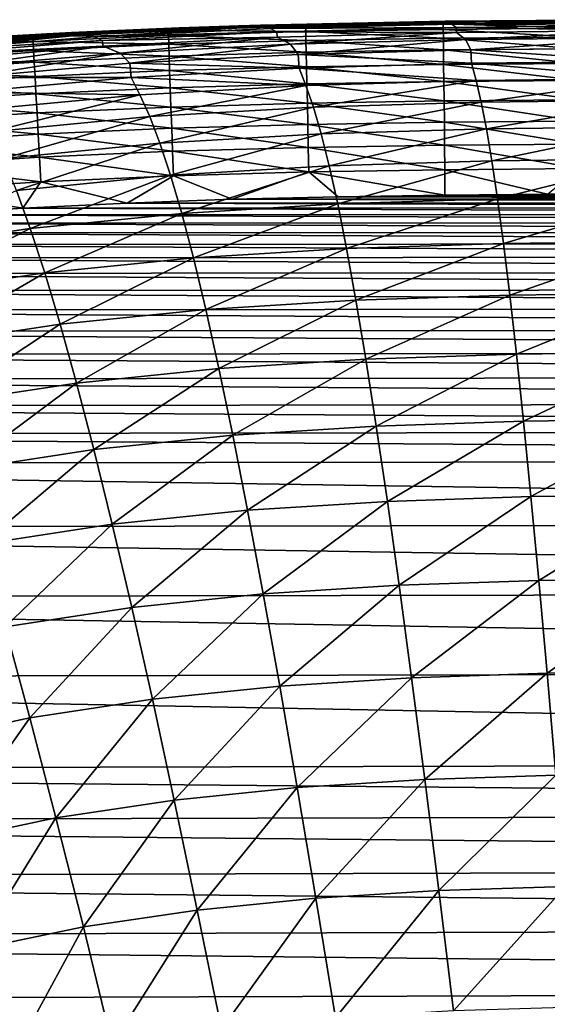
# Model space of a CAD drawing. Header units: metres. Extents: x -36 to 82, y -104 to 104.
# Tile 233 of 245: x -4.66 to -1.61, y 98.75 to 104.45. Entities that reach past the tile are written whole.
import ezdxf

# ---------------------------------------------------------------- set-up
doc = ezdxf.new("R2010")
doc.units = ezdxf.units.M
doc.layers.add('solid_FIT-SHOWER-153_SW0001', color=7, linetype='CONTINUOUS')

msp = doc.modelspace()

# ---------------------------------------------------------------- linework, layer by layer
at = {"layer": 'solid_FIT-SHOWER-153_SW0001'}
for points in [[(-2.33017, 104.430977, 13.516018), (-3.453602, 104.407547, 13.515704), (-2.563203, 104.426735, 15.908314)], [(-3.429259, 104.409019, 11.105377), (-3.453602, 104.407547, 13.515704), (-2.33017, 104.430977, 13.516018)], [(-3.453602, 104.407547, 13.515704), (-3.138508, 104.415504, 15.908216), (-2.563203, 104.426735, 15.908314)], [(-2.313438, 104.432816, 11.105731), (-3.429259, 104.409019, 11.105377), (-2.33017, 104.430977, 13.516018)], [(-3.400066, 104.410469, 8.80473), (-3.429259, 104.409019, 11.105377), (-2.313438, 104.432816, 11.105731)], [(-2.29336, 104.434723, 8.805141), (-3.400066, 104.410469, 8.80473), (-2.313438, 104.432816, 11.105731)], [(-3.271412, 104.414108, 6.614183), (-3.400066, 104.410469, 8.80473), (-2.29336, 104.434723, 8.805141)], [(-2.218384, 104.435257, 4.533954), (-3.290961, 104.410851, 4.533292), (-3.271412, 104.414108, 6.614183)], [(-2.212025, 104.430122, 2.562541), (-3.290961, 104.410851, 4.533292), (-2.218384, 104.435257, 4.533954)], [(-2.212025, 104.430122, 2.562541), (-3.281857, 104.404518, 2.561639), (-3.290961, 104.410851, 4.533292)], [(-2.212025, 104.430122, 2.562541), (-3.213696, 104.394409, 0.698397), (-3.281857, 104.404518, 2.561639)], [(-2.205085, 104.436798, 6.614668), (-3.271412, 104.414108, 6.614183), (-2.29336, 104.434723, 8.805141)], [(-2.218384, 104.435257, 4.533954), (-3.271412, 104.414108, 6.614183), (-2.205085, 104.436798, 6.614668)], [(-2.212025, 104.430122, 2.562541), (-2.165225, 104.419846, 0.69957), (-3.213696, 104.394409, 0.698397)], [(-3.011116, 104.407784, 16.056416), (-2.563203, 104.426735, 15.908314), (-3.138508, 104.415504, 15.908216)], [(-2.215958, 104.420822, 16.056511), (-2.563203, 104.426735, 15.908314), (-3.011116, 104.407784, 16.056416)], [(-2.33017, 104.430977, 13.516018), (-2.563203, 104.426735, 15.908314), (-2.011996, 104.433609, 15.908367)], [(-2.215958, 104.420822, 16.056511), (-2.011996, 104.433609, 15.908367), (-2.563203, 104.426735, 15.908314)], [(-1.176712, 104.439957, 13.516209), (-2.33017, 104.430977, 13.516018), (-1.479467, 104.4375, 15.908399)], [(-2.313438, 104.432816, 11.105731), (-2.33017, 104.430977, 13.516018), (-1.176712, 104.439957, 13.516209)], [(-2.33017, 104.430977, 13.516018), (-2.011996, 104.433609, 15.908367), (-1.479467, 104.4375, 15.908399)], [(-1.168142, 104.441933, 11.105943), (-2.313438, 104.432816, 11.105731), (-1.176712, 104.439957, 13.516209)], [(-2.29336, 104.434723, 8.805141), (-2.313438, 104.432816, 11.105731), (-1.168142, 104.441933, 11.105943)], [(-1.157854, 104.444031, 8.805386), (-2.29336, 104.434723, 8.805141), (-1.168142, 104.441933, 11.105943)], [(-2.205085, 104.436798, 6.614668), (-2.29336, 104.434723, 8.805141), (-1.157854, 104.444031, 8.805386)], [(-1.119465, 104.444695, 4.534347), (-2.218384, 104.435257, 4.533954), (-2.205085, 104.436798, 6.614668)], [(-1.116168, 104.440071, 2.563077), (-2.218384, 104.435257, 4.533954), (-1.119465, 104.444695, 4.534347)], [(-1.116168, 104.440071, 2.563077), (-2.212025, 104.430122, 2.562541), (-2.218384, 104.435257, 4.533954)], [(-1.435472, 104.427101, 16.056557), (-2.011996, 104.433609, 15.908367), (-2.215958, 104.420822, 16.056511)], [(-1.435472, 104.427101, 16.056557), (-2.215958, 104.420822, 16.056511), (-1.43532, 104.395645, 16.197987)], [(-1.116168, 104.440071, 2.563077), (-2.165225, 104.419846, 0.69957), (-2.212025, 104.430122, 2.562541)], [(-1.112711, 104.445549, 6.614956), (-2.205085, 104.436798, 6.614668), (-1.157854, 104.444031, 8.805386)], [(-1.119465, 104.444695, 4.534347), (-2.205085, 104.436798, 6.614668), (-1.112711, 104.445549, 6.614956)], [(-1.116168, 104.440071, 2.563077), (-1.092221, 104.429771, 0.700265), (-2.165225, 104.419846, 0.69957)], [(-2.165225, 104.419846, 0.69957), (-1.092221, 104.429771, 0.700265), (-1.080169, 104.411461, -1.055287)], [(-1.435472, 104.427101, 16.056557), (-1.479467, 104.4375, 15.908399), (-2.011996, 104.433609, 15.908367)], [(-4.30597, 104.370842, 6.613497), (-5.303245, 104.30056, 6.612606), (-4.471506, 104.364151, 8.804149)], [(-4.331389, 104.364395, 4.532354), (-5.303245, 104.30056, 6.612606), (-4.30597, 104.370842, 6.613497)], [(-4.540218, 104.36274, 13.515262), (-4.990242, 104.336922, 15.907578), (-4.365797, 104.372353, 15.907863)], [(-4.588683, 104.350151, 16.055996), (-4.365797, 104.372353, 15.907863), (-4.990242, 104.336922, 15.907578)], [(-3.806101, 104.385155, 16.05625), (-4.365797, 104.372353, 15.907863), (-4.588683, 104.350151, 16.055996)], [(-3.806101, 104.385155, 16.05625), (-4.588683, 104.350151, 16.055996), (-3.80497, 104.35376, 16.197721)], [(-3.453602, 104.407547, 13.515704), (-4.540218, 104.36274, 13.515262), (-3.742799, 104.398026, 15.908068)], [(-4.508962, 104.363533, 11.104877), (-4.540218, 104.36274, 13.515262), (-3.453602, 104.407547, 13.515704)], [(-4.540218, 104.36274, 13.515262), (-4.365797, 104.372353, 15.907863), (-3.742799, 104.398026, 15.908068)], [(-3.429259, 104.409019, 11.105377), (-4.508962, 104.363533, 11.104877), (-3.453602, 104.407547, 13.515704)], [(-4.471506, 104.364151, 8.804149), (-4.508962, 104.363533, 11.104877), (-3.429259, 104.409019, 11.105377)], [(-3.400066, 104.410469, 8.80473), (-4.471506, 104.364151, 8.804149), (-3.429259, 104.409019, 11.105377)], [(-4.30597, 104.370842, 6.613497), (-4.471506, 104.364151, 8.804149), (-3.400066, 104.410469, 8.80473)], [(-3.806101, 104.385155, 16.05625), (-3.742799, 104.398026, 15.908068), (-4.365797, 104.372353, 15.907863)], [(-3.290961, 104.410851, 4.533292), (-4.331389, 104.364395, 4.532354), (-4.30597, 104.370842, 6.613497)], [(-3.281857, 104.404518, 2.561639), (-4.331389, 104.364395, 4.532354), (-3.290961, 104.410851, 4.533292)], [(-3.281857, 104.404518, 2.561639), (-4.319937, 104.355873, 2.560359), (-4.331389, 104.364395, 4.532354)], [(-3.281857, 104.404518, 2.561639), (-4.232307, 104.346191, 0.696728), (-4.319937, 104.355873, 2.560359)], [(-3.271412, 104.414108, 6.614183), (-4.30597, 104.370842, 6.613497), (-3.400066, 104.410469, 8.80473)], [(-3.290961, 104.410851, 4.533292), (-4.30597, 104.370842, 6.613497), (-3.271412, 104.414108, 6.614183)], [(-3.281857, 104.404518, 2.561639), (-3.213696, 104.394409, 0.698397), (-4.232307, 104.346191, 0.696728)], [(-4.232307, 104.346191, 0.696728), (-3.213696, 104.394409, 0.698397), (-3.179538, 104.375198, -1.057707)], [(-4.232307, 104.346191, 0.696728), (-3.179538, 104.375198, -1.057707), (-4.188523, 104.325905, -1.059884)], [(-4.188523, 104.325905, -1.059884), (-3.179538, 104.375198, -1.057707), (-3.174547, 104.344566, -2.708229)], [(-3.011116, 104.407784, 16.056416), (-3.742799, 104.398026, 15.908068), (-3.806101, 104.385155, 16.05625)], [(-3.011116, 104.407784, 16.056416), (-3.806101, 104.385155, 16.05625), (-3.010427, 104.376358, 16.197865)], [(-3.806101, 104.385155, 16.05625), (-3.80497, 104.35376, 16.197721), (-3.010427, 104.376358, 16.197865)], [(-3.010427, 104.376358, 16.197865), (-3.80497, 104.35376, 16.197721), (-3.00932, 104.325836, 16.330873)], [(-3.453602, 104.407547, 13.515704), (-3.742799, 104.398026, 15.908068), (-3.138508, 104.415504, 15.908216)], [(-3.011116, 104.407784, 16.056416), (-3.138508, 104.415504, 15.908216), (-3.742799, 104.398026, 15.908068)], [(-3.213696, 104.394409, 0.698397), (-2.165225, 104.419846, 0.69957), (-2.141716, 104.401245, -1.056185)], [(-3.213696, 104.394409, 0.698397), (-2.141716, 104.401245, -1.056185), (-3.179538, 104.375198, -1.057707)], [(-3.179538, 104.375198, -1.057707), (-2.141716, 104.401245, -1.056185), (-2.138161, 104.371933, -2.706268)], [(-3.179538, 104.375198, -1.057707), (-2.138161, 104.371933, -2.706268), (-3.174547, 104.344566, -2.708229)], [(-3.174547, 104.344566, -2.708229), (-2.138161, 104.371933, -2.706268), (-3.098592, 104.303307, -4.255197)], [(-2.138161, 104.371933, -2.706268), (-2.086144, 104.330147, -4.252861), (-3.098592, 104.303307, -4.255197)], [(-2.215958, 104.420822, 16.056511), (-3.011116, 104.407784, 16.056416), (-2.215593, 104.389381, 16.197948)], [(-3.011116, 104.407784, 16.056416), (-3.010427, 104.376358, 16.197865), (-2.215593, 104.389381, 16.197948)], [(-2.215593, 104.389381, 16.197948), (-3.010427, 104.376358, 16.197865), (-2.215006, 104.338844, 16.330944)], [(-3.010427, 104.376358, 16.197865), (-3.00932, 104.325836, 16.330873), (-2.215006, 104.338844, 16.330944)], [(-2.215958, 104.420822, 16.056511), (-2.215593, 104.389381, 16.197948), (-1.43532, 104.395645, 16.197987)], [(-1.43532, 104.395645, 16.197987), (-2.215593, 104.389381, 16.197948), (-1.435076, 104.3451, 16.330976)], [(-2.215593, 104.389381, 16.197948), (-2.215006, 104.338844, 16.330944), (-1.435076, 104.3451, 16.330976)], [(-2.165225, 104.419846, 0.69957), (-1.080169, 104.411461, -1.055287), (-2.141716, 104.401245, -1.056185)], [(-2.141716, 104.401245, -1.056185), (-1.080169, 104.411461, -1.055287), (-1.0783, 104.38269, -2.705119)], [(-2.141716, 104.401245, -1.056185), (-1.0783, 104.38269, -2.705119), (-2.138161, 104.371933, -2.706268)], [(-2.138161, 104.371933, -2.706268), (-1.0783, 104.38269, -2.705119), (-2.086144, 104.330147, -4.252861)], [(-1.0783, 104.38269, -2.705119), (-1.051733, 104.340721, -4.251501), (-2.086144, 104.330147, -4.252861)], [(-4.540218, 104.36274, 13.515262), (-5.583642, 104.289833, 13.514688), (-4.990242, 104.336922, 15.907578)], [(-5.546301, 104.289558, 11.104228), (-5.583642, 104.289833, 13.514688), (-4.540218, 104.36274, 13.515262)], [(-4.508962, 104.363533, 11.104877), (-5.546301, 104.289558, 11.104228), (-4.540218, 104.36274, 13.515262)], [(-5.501597, 104.288887, 8.803393), (-5.546301, 104.289558, 11.104228), (-4.508962, 104.363533, 11.104877)], [(-4.471506, 104.364151, 8.804149), (-5.501597, 104.288887, 8.803393), (-4.508962, 104.363533, 11.104877)], [(-5.303245, 104.30056, 6.612606), (-5.501597, 104.288887, 8.803393), (-4.471506, 104.364151, 8.804149)], [(-4.588683, 104.350151, 16.055996), (-4.990242, 104.336922, 15.907578), (-5.356325, 104.30011, 16.055645)], [(-4.588683, 104.350151, 16.055996), (-5.356325, 104.30011, 16.055645), (-4.586985, 104.31881, 16.197502)], [(-5.356325, 104.30011, 16.055645), (-5.353921, 104.268852, 16.197199), (-4.586985, 104.31881, 16.197502)], [(-4.586985, 104.31881, 16.197502), (-5.353921, 104.268852, 16.197199), (-4.584251, 104.268379, 16.33057)], [(-4.331389, 104.364395, 4.532354), (-5.334136, 104.289047, 4.531136), (-5.303245, 104.30056, 6.612606)], [(-4.319937, 104.355873, 2.560359), (-5.334136, 104.289047, 4.531136), (-4.331389, 104.364395, 4.532354)], [(-4.319937, 104.355873, 2.560359), (-5.320842, 104.277092, 2.558689), (-5.334136, 104.289047, 4.531136)], [(-4.319937, 104.355873, 2.560359), (-5.215967, 104.268158, 0.694544), (-5.320842, 104.277092, 2.558689)], [(-4.319937, 104.355873, 2.560359), (-4.232307, 104.346191, 0.696728), (-5.215967, 104.268158, 0.694544)], [(-5.215967, 104.268158, 0.694544), (-4.232307, 104.346191, 0.696728), (-4.188523, 104.325905, -1.059884)], [(-5.215967, 104.268158, 0.694544), (-4.188523, 104.325905, -1.059884), (-5.163781, 104.246223, -1.062741)], [(-5.163781, 104.246223, -1.062741), (-4.188523, 104.325905, -1.059884), (-4.18241, 104.292824, -2.711048)], [(-4.588683, 104.350151, 16.055996), (-4.586985, 104.31881, 16.197502), (-3.80497, 104.35376, 16.197721)], [(-3.80497, 104.35376, 16.197721), (-4.586985, 104.31881, 16.197502), (-3.803152, 104.303268, 16.330753)], [(-4.586985, 104.31881, 16.197502), (-4.584251, 104.268379, 16.33057), (-3.803152, 104.303268, 16.330753)], [(-4.188523, 104.325905, -1.059884), (-3.174547, 104.344566, -2.708229), (-4.18241, 104.292824, -2.711048)], [(-4.18241, 104.292824, -2.711048), (-3.174547, 104.344566, -2.708229), (-4.084425, 104.252655, -4.258576)], [(-3.174547, 104.344566, -2.708229), (-3.098592, 104.303307, -4.255197), (-4.084425, 104.252655, -4.258576)], [(-3.80497, 104.35376, 16.197721), (-3.803152, 104.303268, 16.330753), (-3.00932, 104.325836, 16.330873)], [(-3.00932, 104.325836, 16.330873), (-3.803152, 104.303268, 16.330753), (-3.007828, 104.257744, 16.453918)], [(-3.098592, 104.303307, -4.255197), (-2.086144, 104.330147, -4.252861), (-3.054868, 104.244637, -5.701214)], [(-2.086144, 104.330147, -4.252861), (-2.056212, 104.271721, -5.698447), (-3.054868, 104.244637, -5.701214)], [(-2.215006, 104.338844, 16.330944), (-3.00932, 104.325836, 16.330873), (-2.214216, 104.270744, 16.453974)], [(-3.00932, 104.325836, 16.330873), (-3.007828, 104.257744, 16.453918), (-2.214216, 104.270744, 16.453974)], [(-1.435076, 104.3451, 16.330976), (-2.215006, 104.338844, 16.330944), (-1.434747, 104.276985, 16.454)], [(-2.215006, 104.338844, 16.330944), (-2.214216, 104.270744, 16.453974), (-1.434747, 104.276985, 16.454)], [(-2.086144, 104.330147, -4.252861), (-1.051733, 104.340721, -4.251501), (-2.056212, 104.271721, -5.698447)], [(-1.051733, 104.340721, -4.251501), (-1.036448, 104.28241, -5.69685), (-2.056212, 104.271721, -5.698447)], [(-5.353921, 104.268852, 16.197199), (-5.35005, 104.218536, 16.330315), (-4.584251, 104.268379, 16.33057)], [(-4.584251, 104.268379, 16.33057), (-5.35005, 104.218536, 16.330315), (-4.580566, 104.200386, 16.453671)], [(-5.163781, 104.246223, -1.062741), (-4.18241, 104.292824, -2.711048), (-5.156951, 104.209305, -2.714765)], [(-5.156951, 104.209305, -2.714765), (-4.18241, 104.292824, -2.711048), (-5.039177, 104.170898, -4.263054)], [(-4.18241, 104.292824, -2.711048), (-4.084425, 104.252655, -4.258576), (-5.039177, 104.170898, -4.263054)], [(-3.803152, 104.303268, 16.330753), (-4.584251, 104.268379, 16.33057), (-3.800701, 104.235207, 16.453819)], [(-4.584251, 104.268379, 16.33057), (-4.580566, 104.200386, 16.453671), (-3.800701, 104.235207, 16.453819)], [(-4.084425, 104.252655, -4.258576), (-3.098592, 104.303307, -4.255197), (-4.027982, 104.193565, -5.705243)], [(-3.098592, 104.303307, -4.255197), (-3.054868, 104.244637, -5.701214), (-4.027982, 104.193565, -5.705243)], [(-3.803152, 104.303268, 16.330753), (-3.800701, 104.235207, 16.453819), (-3.007828, 104.257744, 16.453918)], [(-3.007828, 104.257744, 16.453918), (-3.800701, 104.235207, 16.453819), (-3.005984, 104.173599, 16.565472)], [(-3.054868, 104.244637, -5.701214), (-2.056212, 104.271721, -5.698447), (-2.05239, 104.193581, -7.045444)], [(-2.214216, 104.270744, 16.453974), (-3.007828, 104.257744, 16.453918), (-2.213239, 104.186592, 16.565516)], [(-3.007828, 104.257744, 16.453918), (-3.005984, 104.173599, 16.565472), (-2.213239, 104.186592, 16.565516)], [(-1.434747, 104.276985, 16.454), (-2.214216, 104.270744, 16.453974), (-1.434341, 104.192833, 16.565536)], [(-2.214216, 104.270744, 16.453974), (-2.213239, 104.186592, 16.565516), (-1.434341, 104.192833, 16.565536)], [(-2.056212, 104.271721, -5.698447), (-1.036448, 104.28241, -5.69685), (-1.034484, 104.204765, -7.043568)], [(-2.056212, 104.271721, -5.698447), (-1.034484, 104.204765, -7.043568), (-2.05239, 104.193581, -7.045444)], [(-5.35005, 104.218536, 16.330315), (-5.34483, 104.150665, 16.453463), (-4.580566, 104.200386, 16.453671)], [(-4.580566, 104.200386, 16.453671), (-5.34483, 104.150665, 16.453463), (-4.576012, 104.116364, 16.565279)], [(-5.039177, 104.170898, -4.263054), (-4.084425, 104.252655, -4.258576), (-4.971287, 104.111206, -5.710612)], [(-4.084425, 104.252655, -4.258576), (-4.027982, 104.193565, -5.705243), (-4.971287, 104.111206, -5.710612)], [(-3.800701, 104.235207, 16.453819), (-4.580566, 104.200386, 16.453671), (-3.797673, 104.1511, 16.565395)], [(-4.580566, 104.200386, 16.453671), (-4.576012, 104.116364, 16.565279), (-3.797673, 104.1511, 16.565395)], [(-4.027982, 104.193565, -5.705243), (-3.054868, 104.244637, -5.701214), (-3.049314, 104.165245, -7.048727)], [(-3.800701, 104.235207, 16.453819), (-3.797673, 104.1511, 16.565395), (-3.005984, 104.173599, 16.565472)], [(-3.054868, 104.244637, -5.701214), (-2.05239, 104.193581, -7.045444), (-3.049314, 104.165245, -7.048727)], [(-2.05239, 104.193581, -7.045444), (-1.034484, 104.204765, -7.043568), (-1.020833, 104.104942, -8.294052)], [(-5.34483, 104.150665, 16.453463), (-5.338377, 104.066772, 16.565119), (-4.576012, 104.116364, 16.565279)], [(-4.971287, 104.111206, -5.710612), (-4.027982, 104.193565, -5.705243), (-4.02085, 104.111855, -7.053545)], [(-3.797673, 104.1511, 16.565395), (-4.576012, 104.116364, 16.565279), (-3.794122, 104.052483, 16.663954)], [(-4.027982, 104.193565, -5.705243), (-3.049314, 104.165245, -7.048727), (-4.02085, 104.111855, -7.053545)], [(-4.02085, 104.111855, -7.053545), (-3.049314, 104.165245, -7.048727), (-3.009947, 104.064964, -8.299868)], [(-3.005984, 104.173599, 16.565472), (-3.797673, 104.1511, 16.565395), (-3.003823, 104.074944, 16.664009)], [(-3.797673, 104.1511, 16.565395), (-3.794122, 104.052483, 16.663954), (-3.003823, 104.074944, 16.664009)], [(-3.049314, 104.165245, -7.048727), (-2.05239, 104.193581, -7.045444), (-2.025569, 104.093613, -8.296154)], [(-3.049314, 104.165245, -7.048727), (-2.025569, 104.093613, -8.296154), (-3.009947, 104.064964, -8.299868)], [(-2.213239, 104.186592, 16.565516), (-3.005984, 104.173599, 16.565472), (-2.212094, 104.087921, 16.664042)], [(-3.005984, 104.173599, 16.565472), (-3.003823, 104.074944, 16.664009), (-2.212094, 104.087921, 16.664042)], [(-1.434341, 104.192833, 16.565536), (-2.213239, 104.186592, 16.565516), (-1.433864, 104.094154, 16.664057)], [(-2.213239, 104.186592, 16.565516), (-2.212094, 104.087921, 16.664042), (-1.433864, 104.094154, 16.664057)], [(-2.05239, 104.193581, -7.045444), (-1.020833, 104.104942, -8.294052), (-2.025569, 104.093613, -8.296154)], [(-4.576012, 104.116364, 16.565279), (-5.338377, 104.066772, 16.565119), (-4.570672, 104.017815, 16.66387)], [(-4.971287, 104.111206, -5.710612), (-4.02085, 104.111855, -7.053545), (-4.962772, 104.025848, -7.060006)], [(-4.962772, 104.025848, -7.060006), (-4.02085, 104.111855, -7.053545), (-3.969703, 104.011032, -8.305367)], [(-4.576012, 104.116364, 16.565279), (-4.570672, 104.017815, 16.66387), (-3.794122, 104.052483, 16.663954)], [(-4.02085, 104.111855, -7.053545), (-3.009947, 104.064964, -8.299868), (-3.969703, 104.011032, -8.305367)], [(-2.966289, 103.939583, -9.457709), (-3.009947, 104.064964, -8.299868), (-2.025569, 104.093613, -8.296154)], [(-2.212094, 104.087921, 16.664042), (-3.003823, 104.074944, 16.664009), (-2.210797, 103.97625, 16.74803)], [(-1.995914, 103.968399, -9.453607), (-2.966289, 103.939583, -9.457709), (-2.025569, 104.093613, -8.296154)], [(-1.433864, 104.094154, 16.664057), (-2.212094, 104.087921, 16.664042), (-1.433325, 103.982483, 16.748039)], [(-2.212094, 104.087921, 16.664042), (-2.210797, 103.97625, 16.74803), (-1.433325, 103.982483, 16.748039)], [(-1.995914, 103.968399, -9.453607), (-2.025569, 104.093613, -8.296154), (-1.020833, 104.104942, -8.294052)], [(-1.005774, 103.97982, -9.45131), (-1.995914, 103.968399, -9.453607), (-1.020833, 104.104942, -8.294052)], [(-5.338377, 104.066772, 16.565119), (-5.330808, 103.968376, 16.663752), (-4.570672, 104.017815, 16.66387)], [(-3.794122, 104.052483, 16.663954), (-4.570672, 104.017815, 16.66387), (-3.790103, 103.940865, 16.747971)], [(-3.912761, 103.885391, -9.463841), (-3.969703, 104.011032, -8.305367), (-3.009947, 104.064964, -8.299868)], [(-2.966289, 103.939583, -9.457709), (-3.912761, 103.885391, -9.463841), (-3.009947, 104.064964, -8.299868)], [(-3.003823, 104.074944, 16.664009), (-3.794122, 104.052483, 16.663954), (-3.001376, 103.963287, 16.748009)], [(-3.794122, 104.052483, 16.663954), (-3.790103, 103.940865, 16.747971), (-3.001376, 103.963287, 16.748009)], [(-3.003823, 104.074944, 16.664009), (-3.001376, 103.963287, 16.748009), (-2.210797, 103.97625, 16.74803)], [(-4.570672, 104.017815, 16.66387), (-5.330808, 103.968376, 16.663752), (-4.564627, 103.906288, 16.747913)], [(-4.962772, 104.025848, -7.060006), (-3.969703, 104.011032, -8.305367), (-4.900752, 103.924225, -8.312795)], [(-4.831364, 103.798256, -9.47219), (-4.900752, 103.924225, -8.312795), (-3.969703, 104.011032, -8.305367)], [(-3.912761, 103.885391, -9.463841), (-4.831364, 103.798256, -9.47219), (-3.969703, 104.011032, -8.305367)], [(-4.570672, 104.017815, 16.66387), (-4.564627, 103.906288, 16.747913), (-3.790103, 103.940865, 16.747971)], [(-2.210797, 103.97625, 16.74803), (-3.001376, 103.963287, 16.748009), (-2.209368, 103.853119, 16.815954)], [(-1.433325, 103.982483, 16.748039), (-2.210797, 103.97625, 16.74803), (-1.43273, 103.859344, 16.81596)], [(-2.210797, 103.97625, 16.74803), (-2.209368, 103.853119, 16.815954), (-1.43273, 103.859344, 16.81596)], [(-1.965428, 103.814735, -10.521302), (-1.995914, 103.968399, -9.453607), (-1.005774, 103.97982, -9.45131)], [(-0.990326, 103.826241, -10.518843), (-1.965428, 103.814735, -10.521302), (-1.005774, 103.97982, -9.45131)], [(-5.330808, 103.968376, 16.663752), (-5.322241, 103.85701, 16.747835), (-4.564627, 103.906288, 16.747913)], [(-3.790103, 103.940865, 16.747971), (-4.564627, 103.906288, 16.747913), (-3.785671, 103.817772, 16.81592)], [(-3.853807, 103.731491, -10.532457), (-3.912761, 103.885391, -9.463841), (-2.966289, 103.939583, -9.457709)], [(-2.921269, 103.785812, -10.525747), (-3.853807, 103.731491, -10.532457), (-2.966289, 103.939583, -9.457709)], [(-3.001376, 103.963287, 16.748009), (-3.790103, 103.940865, 16.747971), (-2.998678, 103.840157, 16.815943)], [(-3.790103, 103.940865, 16.747971), (-3.785671, 103.817772, 16.81592), (-2.998678, 103.840157, 16.815943)], [(-3.001376, 103.963287, 16.748009), (-2.998678, 103.840157, 16.815943), (-2.209368, 103.853119, 16.815954)], [(-2.921269, 103.785812, -10.525747), (-2.966289, 103.939583, -9.457709), (-1.995914, 103.968399, -9.453607)], [(-1.965428, 103.814735, -10.521302), (-2.921269, 103.785812, -10.525747), (-1.995914, 103.968399, -9.453607)], [(-4.564627, 103.906288, 16.747913), (-5.322241, 103.85701, 16.747835), (-4.557961, 103.783287, 16.815887)], [(-5.322241, 103.85701, 16.747835), (-5.312792, 103.734177, 16.81584), (-4.557961, 103.783287, 16.815887)], [(-4.759165, 103.644226, -10.541669), (-4.831364, 103.798256, -9.47219), (-3.912761, 103.885391, -9.463841)], [(-3.853807, 103.731491, -10.532457), (-4.759165, 103.644226, -10.541669), (-3.912761, 103.885391, -9.463841)], [(-4.564627, 103.906288, 16.747913), (-4.557961, 103.783287, 16.815887), (-3.785671, 103.817772, 16.81592)], [(-1.43273, 103.859344, 16.81596), (-2.209368, 103.853119, 16.815954), (-1.432087, 103.726257, 16.866295)], [(-3.785671, 103.817772, 16.81592), (-4.557961, 103.783287, 16.815887), (-3.780881, 103.684738, 16.866276)], [(-2.998678, 103.840157, 16.815943), (-3.785671, 103.817772, 16.81592), (-2.995763, 103.707085, 16.866287)], [(-3.785671, 103.817772, 16.81592), (-3.780881, 103.684738, 16.866276), (-2.995763, 103.707085, 16.866287)], [(-2.209368, 103.853119, 16.815954), (-2.998678, 103.840157, 16.815943), (-2.207823, 103.720032, 16.866293)], [(-2.998678, 103.840157, 16.815943), (-2.995763, 103.707085, 16.866287), (-2.207823, 103.720032, 16.866293)], [(-2.874535, 103.600502, -11.507482), (-2.921269, 103.785812, -10.525747), (-1.965428, 103.814735, -10.521302)], [(-1.933875, 103.629486, -11.502751), (-2.874535, 103.600502, -11.507482), (-1.965428, 103.814735, -10.521302)], [(-2.209368, 103.853119, 16.815954), (-2.207823, 103.720032, 16.866293), (-1.432087, 103.726257, 16.866295)], [(-1.933875, 103.629486, -11.502751), (-1.965428, 103.814735, -10.521302), (-0.990326, 103.826241, -10.518843)], [(-0.974371, 103.641052, -11.500165), (-1.933875, 103.629486, -11.502751), (-0.990326, 103.826241, -10.518843)], [(-4.557961, 103.783287, 16.815887), (-5.312792, 103.734177, 16.81584), (-4.550755, 103.650345, 16.866261)], [(-4.557961, 103.783287, 16.815887), (-4.550755, 103.650345, 16.866261), (-3.780881, 103.684738, 16.866276)], [(-3.792373, 103.546181, -11.514695), (-3.853807, 103.731491, -10.532457), (-2.921269, 103.785812, -10.525747)], [(-2.874535, 103.600502, -11.507482), (-3.792373, 103.546181, -11.514695), (-2.921269, 103.785812, -10.525747)], [(-5.312792, 103.734177, 16.81584), (-5.302579, 103.601418, 16.86624), (-4.550755, 103.650345, 16.866261)], [(-4.683576, 103.458992, -11.524683), (-4.759165, 103.644226, -10.541669), (-3.853807, 103.731491, -10.532457)], [(-3.792373, 103.546181, -11.514695), (-4.683576, 103.458992, -11.524683), (-3.853807, 103.731491, -10.532457)], [(-2.995763, 103.707085, 16.866287), (-3.780881, 103.684738, 16.866276), (-2.992663, 103.565582, 16.897516)], [(-2.207823, 103.720032, 16.866293), (-2.995763, 103.707085, 16.866287), (-2.206181, 103.578529, 16.897518)], [(-2.995763, 103.707085, 16.866287), (-2.992663, 103.565582, 16.897516), (-2.206181, 103.578529, 16.897518)], [(-1.432087, 103.726257, 16.866295), (-2.207823, 103.720032, 16.866293), (-1.431404, 103.584755, 16.89752)], [(-2.207823, 103.720032, 16.866293), (-2.206181, 103.578529, 16.897518), (-1.431404, 103.584755, 16.89752)], [(-4.550755, 103.650345, 16.866261), (-5.302579, 103.601418, 16.86624), (-4.543094, 103.508987, 16.897511)], [(-3.780881, 103.684738, 16.866276), (-4.550755, 103.650345, 16.866261), (-3.775788, 103.543282, 16.897514)], [(-4.550755, 103.650345, 16.866261), (-4.543094, 103.508987, 16.897511), (-3.775788, 103.543282, 16.897514)], [(-3.780881, 103.684738, 16.866276), (-3.775788, 103.543282, 16.897514), (-2.992663, 103.565582, 16.897516)], [(-2.825725, 103.380516, -12.406411), (-2.874535, 103.600502, -11.507482), (-1.933875, 103.629486, -11.502751)], [(-1.901012, 103.409492, -12.401464), (-2.825725, 103.380516, -12.406411), (-1.933875, 103.629486, -11.502751)], [(-1.901012, 103.409492, -12.401464), (-1.933875, 103.629486, -11.502751), (-0.974371, 103.641052, -11.500165)], [(-0.957788, 103.421112, -12.398793), (-1.901012, 103.409492, -12.401464), (-0.974371, 103.641052, -11.500165)], [(-5.302579, 103.601418, 16.86624), (-5.29172, 103.460236, 16.897505), (-4.543094, 103.508987, 16.897511)], [(-3.727979, 103.326302, -12.414037), (-3.792373, 103.546181, -11.514695), (-2.874535, 103.600502, -11.507482)], [(-2.825725, 103.380516, -12.406411), (-3.727979, 103.326302, -12.414037), (-2.874535, 103.600502, -11.507482)], [(-2.206181, 103.578529, 16.897518), (-2.992663, 103.565582, 16.897516), (-2.206264, 103.431282, 16.90811)], [(-2.206181, 103.578529, 16.897518), (-2.206264, 103.431282, 16.90811), (-1.612715, 103.436958, 16.90811)], [(-1.431404, 103.584755, 16.89752), (-2.206181, 103.578529, 16.897518), (-1.612715, 103.436958, 16.90811)], [(-4.603996, 103.239418, -12.424685), (-4.683576, 103.458992, -11.524683), (-3.792373, 103.546181, -11.514695)], [(-3.727979, 103.326302, -12.414037), (-4.603996, 103.239418, -12.424685), (-3.792373, 103.546181, -11.514695)], [(-3.775788, 103.543282, 16.897514), (-4.543094, 103.508987, 16.897511), (-4.043749, 103.384964, 16.90811)], [(-3.775788, 103.543282, 16.897514), (-4.043749, 103.384964, 16.90811), (-3.436805, 103.407402, 16.90811)], [(-2.992663, 103.565582, 16.897516), (-3.775788, 103.543282, 16.897514), (-3.436805, 103.407402, 16.90811)], [(-2.992663, 103.565582, 16.897516), (-3.436805, 103.407402, 16.90811), (-2.8233, 103.422684, 16.90811)], [(-2.992663, 103.565582, 16.897516), (-2.8233, 103.422684, 16.90811), (-2.206264, 103.431282, 16.90811)], [(-4.603996, 103.239418, -12.424685), (-5.450989, 103.114754, -12.438384), (-4.683576, 103.458992, -11.524683)], [(-4.543094, 103.508987, 16.897511), (-5.29172, 103.460236, 16.897505), (-4.647161, 103.35585, 16.90811)], [(-5.29172, 103.460236, 16.897505), (-5.229118, 103.317688, 16.90811), (-4.647161, 103.35585, 16.90811)], [(-4.543094, 103.508987, 16.897511), (-4.647161, 103.35585, 16.90811), (-4.043749, 103.384964, 16.90811)], [(-3.436805, 103.407402, 16.90811), (-4.043749, 103.384964, 16.90811), (4.003465, 103.386398, 16.90811)], [(-2.8233, 103.422684, 16.90811), (-3.436805, 103.407402, 16.90811), (3.394235, 103.40863, 16.90811)], [(-3.436805, 103.407402, 16.90811), (4.003465, 103.386398, 16.90811), (3.394235, 103.40863, 16.90811)], [(-2.774477, 103.122742, -13.226102), (-2.825725, 103.380516, -12.406411), (-1.901012, 103.409492, -12.401464)], [(-2.206264, 103.431282, 16.90811), (-2.8233, 103.422684, 16.90811), (2.790908, 103.423508, 16.90811)], [(-2.8233, 103.422684, 16.90811), (3.394235, 103.40863, 16.90811), (2.790908, 103.423508, 16.90811)], [(-1.866593, 103.151665, -13.221016), (-2.774477, 103.122742, -13.226102), (-1.901012, 103.409492, -12.401464)], [(-2.206264, 103.431282, 16.90811), (2.190241, 103.431641, 16.90811), (1.609127, 103.436981, 16.90811)], [(-1.612715, 103.436958, 16.90811), (-2.206264, 103.431282, 16.90811), (1.609127, 103.436981, 16.90811)], [(-2.206264, 103.431282, 16.90811), (2.790908, 103.423508, 16.90811), (2.190241, 103.431641, 16.90811)], [(-1.866593, 103.151665, -13.221016), (-1.901012, 103.409492, -12.401464), (-0.957788, 103.421112, -12.398793)], [(-0.940451, 103.163322, -13.218306), (-1.866593, 103.151665, -13.221016), (-0.957788, 103.421112, -12.398793)], [(-4.647161, 103.35585, 16.90811), (-5.229118, 103.317688, 16.90811), (5.203282, 103.319618, 16.90811)], [(-4.043749, 103.384964, 16.90811), (-4.647161, 103.35585, 16.90811), (4.615355, 103.357422, 16.90811)], [(-4.647161, 103.35585, 16.90811), (5.203282, 103.319618, 16.90811), (4.615355, 103.357422, 16.90811)], [(-4.043749, 103.384964, 16.90811), (4.615355, 103.357422, 16.90811), (4.003465, 103.386398, 16.90811)], [(-3.660151, 103.068794, -13.234029), (-3.727979, 103.326302, -12.414037), (-2.825725, 103.380516, -12.406411)], [(-2.774477, 103.122742, -13.226102), (-3.660151, 103.068794, -13.234029), (-2.825725, 103.380516, -12.406411)], [(-5.229118, 103.317688, 16.90811), (-5.783639, 103.270264, 16.90811), (5.757668, 103.272827, 16.90811)], [(-5.229118, 103.317688, 16.90811), (5.757668, 103.272827, 16.90811), (5.203282, 103.319618, 16.90811)], [(-4.519845, 102.982445, -13.245201), (-4.603996, 103.239418, -12.424685), (-3.727979, 103.326302, -12.414037)], [(-3.660151, 103.068794, -13.234029), (-4.519845, 102.982445, -13.245201), (-3.727979, 103.326302, -12.414037)], [(-5.783639, 103.270264, 16.90811), (-6.316705, 103.213799, 16.90811), (6.288092, 103.217209, 16.90811)], [(-5.783639, 103.270264, 16.90811), (6.288092, 103.217209, 16.90811), (5.757668, 103.272827, 16.90811)], [(-5.350828, 102.858688, -13.259665), (-5.450989, 103.114754, -12.438384), (-4.603996, 103.239418, -12.424685)], [(-4.519845, 102.982445, -13.245201), (-5.350828, 102.858688, -13.259665), (-4.603996, 103.239418, -12.424685)], [(-6.316705, 103.213799, 16.90811), (-6.828329, 103.146584, 16.90811), (6.796669, 103.151146, 16.90811)], [(-6.316705, 103.213799, 16.90811), (6.796669, 103.151146, 16.90811), (6.288092, 103.217209, 16.90811)], [(-6.828329, 103.146584, 16.90811), (-7.318754, 103.068222, 16.90811), (7.284035, 103.07431, 16.90811)], [(-6.828329, 103.146584, 16.90811), (7.284035, 103.07431, 16.90811), (6.796669, 103.151146, 16.90811)], [(-3.588501, 102.770927, -13.978596), (-3.660151, 103.068794, -13.234029), (-2.774477, 103.122742, -13.226102)], [(-2.720472, 102.824463, -13.970478), (-3.588501, 102.770927, -13.978596), (-2.774477, 103.122742, -13.226102)], [(-2.720472, 102.824463, -13.970478), (-2.774477, 103.122742, -13.226102), (-1.866593, 103.151665, -13.221016)], [(-1.830393, 102.853241, -13.965327), (-2.720472, 102.824463, -13.970478), (-1.866593, 103.151665, -13.221016)], [(-1.830393, 102.853241, -13.965327), (-1.866593, 103.151665, -13.221016), (-0.940451, 103.163322, -13.218306)], [(-0.922243, 102.864914, -13.962618), (-1.830393, 102.853241, -13.965327), (-0.940451, 103.163322, -13.218306)], [(-7.318754, 103.068222, 16.90811), (-7.787736, 102.979118, 16.90811), (7.749554, 102.987022, 16.90811)], [(-7.318754, 103.068222, 16.90811), (7.749554, 102.987022, 16.90811), (7.284035, 103.07431, 16.90811)], [(-4.430692, 102.685394, -13.990135), (-4.519845, 102.982445, -13.245201), (-3.660151, 103.068794, -13.234029)], [(-3.588501, 102.770927, -13.978596), (-4.430692, 102.685394, -13.990135), (-3.660151, 103.068794, -13.234029)], [(-7.787736, 102.979118, 16.90811), (-8.234557, 102.878723, 16.90811), (8.193439, 102.888672, 16.90811)], [(-7.787736, 102.979118, 16.90811), (8.193439, 102.888672, 16.90811), (7.749554, 102.987022, 16.90811)], [(-5.24436, 102.562943, -14.005168), (-5.350828, 102.858688, -13.259665), (-4.519845, 102.982445, -13.245201)], [(-4.430692, 102.685394, -13.990135), (-5.24436, 102.562943, -14.005168), (-4.519845, 102.982445, -13.245201)], [(-8.234557, 102.878723, 16.90811), (-8.659157, 102.766533, 16.90811), (8.615949, 102.778732, 16.90811)], [(-8.234557, 102.878723, 16.90811), (8.615949, 102.778732, 16.90811), (8.193439, 102.888672, 16.90811)], [(-2.6634, 102.483055, -14.64359), (-2.720472, 102.824463, -13.970478), (-1.830393, 102.853241, -13.965327)], [(-1.792186, 102.511589, -14.638442), (-2.6634, 102.483055, -14.64359), (-1.830393, 102.853241, -13.965327)], [(-1.792186, 102.511589, -14.638442), (-1.830393, 102.853241, -13.965327), (-0.922243, 102.864914, -13.962618)], [(-0.903043, 102.523232, -14.635768), (-1.792186, 102.511589, -14.638442), (-0.922243, 102.864914, -13.962618)], [(-8.659157, 102.766533, 16.90811), (9.016823, 102.657715, 16.90811), (8.615949, 102.778732, 16.90811)], [(-3.51266, 102.430138, -14.651786), (-3.588501, 102.770927, -13.978596), (-2.720472, 102.824463, -13.970478)], [(-2.6634, 102.483055, -14.64359), (-3.51266, 102.430138, -14.651786), (-2.720472, 102.824463, -13.970478)], [(-8.659157, 102.766533, 16.90811), (-9.061595, 102.643059, 16.90811), (9.016823, 102.657715, 16.90811)], [(-4.33614, 102.345734, -14.663529), (-4.430692, 102.685394, -13.990135), (-3.588501, 102.770927, -13.978596)], [(-3.51266, 102.430138, -14.651786), (-4.33614, 102.345734, -14.663529), (-3.588501, 102.770927, -13.978596)], [(-5.131197, 102.225044, -14.678911), (-5.24436, 102.562943, -14.005168), (-4.430692, 102.685394, -13.990135)], [(-4.33614, 102.345734, -14.663529), (-5.131197, 102.225044, -14.678911), (-4.430692, 102.685394, -13.990135)], [(-9.061595, 102.643059, 16.90811), (-9.441333, 102.509315, 16.90811), (9.395486, 102.526535, 16.90811)], [(-9.061595, 102.643059, 16.90811), (9.395486, 102.526535, 16.90811), (9.016823, 102.657715, 16.90811)], [(-9.441333, 102.509315, 16.90811), (-9.797505, 102.365105, 16.90811), (9.751127, 102.384987, 16.90811)], [(-9.441333, 102.509315, 16.90811), (9.751127, 102.384987, 16.90811), (9.395486, 102.526535, 16.90811)], [(-2.602957, 102.096146, -15.249533), (-2.6634, 102.483055, -14.64359), (-1.792186, 102.511589, -14.638442)], [(-1.751749, 102.124298, -15.24445), (-2.602957, 102.096146, -15.249533), (-1.792186, 102.511589, -14.638442)], [(-1.751749, 102.124298, -15.24445), (-1.792186, 102.511589, -14.638442), (-0.903043, 102.523232, -14.635768)], [(-0.882733, 102.135857, -15.241839), (-1.751749, 102.124298, -15.24445), (-0.903043, 102.523232, -14.635768)], [(-3.432272, 102.044075, -15.257694), (-3.51266, 102.430138, -14.651786), (-2.6634, 102.483055, -14.64359)], [(-2.602957, 102.096146, -15.249533), (-3.432272, 102.044075, -15.257694), (-2.6634, 102.483055, -14.64359)], [(-9.797505, 102.365105, 16.90811), (10.084557, 102.233269, 16.90811), (9.751127, 102.384987, 16.90811)], [(-4.235823, 101.961166, -15.269468), (-4.33614, 102.345734, -14.663529), (-3.51266, 102.430138, -14.651786)], [(-3.432272, 102.044075, -15.257694), (-4.235823, 101.961166, -15.269468), (-3.51266, 102.430138, -14.651786)], [(-9.797505, 102.365105, 16.90811), (-10.130978, 102.210617, 16.90811), (10.084557, 102.233269, 16.90811)], [(-5.010997, 101.842743, -15.284955), (-5.131197, 102.225044, -14.678911), (-4.33614, 102.345734, -14.663529)], [(-4.235823, 101.961166, -15.269468), (-5.010997, 101.842743, -15.284955), (-4.33614, 102.345734, -14.663529)], [(-10.130978, 102.210617, 16.90811), (-10.44381, 102.047432, 16.90811), (10.397632, 102.072891, 16.90811)], [(-10.130978, 102.210617, 16.90811), (10.397632, 102.072891, 16.90811), (10.084557, 102.233269, 16.90811)], [(-3.347028, 101.610573, -15.800453), (-3.432272, 102.044075, -15.257694), (-2.602957, 102.096146, -15.249533)], [(-2.53887, 101.661537, -15.792439), (-3.347028, 101.610573, -15.800453), (-2.602957, 102.096146, -15.249533)], [(-2.53887, 101.661537, -15.792439), (-2.602957, 102.096146, -15.249533), (-1.751749, 102.124298, -15.24445)], [(-1.70888, 101.689171, -15.787482), (-2.53887, 101.661537, -15.792439), (-1.751749, 102.124298, -15.24445)], [(-1.70888, 101.689171, -15.787482), (-1.751749, 102.124298, -15.24445), (-0.882733, 102.135857, -15.241839)], [(-0.861205, 101.700569, -15.784961), (-1.70888, 101.689171, -15.787482), (-0.882733, 102.135857, -15.241839)], [(-10.44381, 102.047432, 16.90811), (-10.734671, 101.876488, 16.90811), (10.689052, 101.904709, 16.90811)], [(-10.44381, 102.047432, 16.90811), (10.689052, 101.904709, 16.90811), (10.397632, 102.072891, 16.90811)], [(-4.129434, 101.529564, -15.812074), (-4.235823, 101.961166, -15.269468), (-3.432272, 102.044075, -15.257694)], [(-3.347028, 101.610573, -15.800453), (-4.129434, 101.529564, -15.812074), (-3.432272, 102.044075, -15.257694)], [(-4.883499, 101.413956, -15.827405), (-5.010997, 101.842743, -15.284955), (-4.235823, 101.961166, -15.269468)], [(-4.129434, 101.529564, -15.812074), (-4.883499, 101.413956, -15.827405), (-4.235823, 101.961166, -15.269468)], [(-10.734671, 101.876488, 16.90811), (-11.260523, 101.507263, 16.90811), (11.216586, 101.541306, 16.90811)], [(-10.734671, 101.876488, 16.90811), (11.216586, 101.541306, 16.90811), (10.689052, 101.904709, 16.90811)], [(-1.663389, 101.204201, -16.271696), (-1.70888, 101.689171, -15.787482), (-0.861205, 101.700569, -15.784961)], [(-0.838357, 101.215363, -16.269289), (-1.663389, 101.204201, -16.271696), (-0.861205, 101.700569, -15.784961)], [(-3.256643, 101.12767, -16.284212), (-3.347028, 101.610573, -15.800453), (-2.53887, 101.661537, -15.792439)], [(-2.470885, 101.177246, -16.276464), (-3.256643, 101.12767, -16.284212), (-2.53887, 101.661537, -15.792439)], [(-2.470885, 101.177246, -16.276464), (-2.53887, 101.661537, -15.792439), (-1.70888, 101.689171, -15.787482)], [(-1.663389, 101.204201, -16.271696), (-2.470885, 101.177246, -16.276464), (-1.70888, 101.689171, -15.787482)], [(-4.0167, 101.048996, -16.295486), (-4.129434, 101.529564, -15.812074), (-3.347028, 101.610573, -15.800453)], [(-3.256643, 101.12767, -16.284212), (-4.0167, 101.048996, -16.295486), (-3.347028, 101.610573, -15.800453)], [(-11.260523, 101.507263, 16.90811), (11.685659, 101.141884, 16.90811), (11.216586, 101.541306, 16.90811)], [(-4.748487, 100.936821, -16.310387), (-4.883499, 101.413956, -15.827405), (-4.129434, 101.529564, -15.812074)], [(-4.0167, 101.048996, -16.295486), (-4.748487, 100.936821, -16.310387), (-4.129434, 101.529564, -15.812074)], [(-11.260523, 101.507263, 16.90811), (-11.727931, 101.101456, 16.90811), (11.685659, 101.141884, 16.90811)], [(-2.398774, 100.641708, -16.705807), (-2.470885, 101.177246, -16.276464), (-1.663389, 101.204201, -16.271696)], [(-1.615105, 100.667809, -16.701298), (-2.398774, 100.641708, -16.705807), (-1.663389, 101.204201, -16.271696)], [(-1.615105, 100.667809, -16.701298), (-1.663389, 101.204201, -16.271696), (-0.838357, 101.215363, -16.269289)], [(-0.814098, 100.678673, -16.699032), (-1.615105, 100.667809, -16.701298), (-0.838357, 101.215363, -16.269289)], [(-11.727931, 101.101456, 16.90811), (12.115044, 100.688026, 16.90811), (11.685659, 101.141884, 16.90811)], [(-3.897394, 100.517929, -16.723886), (-4.0167, 101.048996, -16.295486), (-3.256643, 101.12767, -16.284212)], [(-3.160868, 100.593811, -16.71316), (-3.897394, 100.517929, -16.723886), (-3.256643, 101.12767, -16.284212)], [(-3.160868, 100.593811, -16.71316), (-3.256643, 101.12767, -16.284212), (-2.470885, 101.177246, -16.276464)], [(-2.398774, 100.641708, -16.705807), (-3.160868, 100.593811, -16.71316), (-2.470885, 101.177246, -16.276464)], [(-11.727931, 101.101456, 16.90811), (-12.157081, 100.637939, 16.90811), (12.115044, 100.688026, 16.90811)], [(-4.605808, 100.409828, -16.738073), (-4.748487, 100.936821, -16.310387), (-4.0167, 101.048996, -16.295486)], [(-3.897394, 100.517929, -16.723886), (-4.605808, 100.409828, -16.738073), (-4.0167, 101.048996, -16.295486)], [(-4.605808, 100.409828, -16.738073), (-5.284082, 100.265991, -16.755653), (-4.748487, 100.936821, -16.310387)], [(-12.157081, 100.637939, 16.90811), (12.51322, 100.167557, 16.90811), (12.115044, 100.688026, 16.90811)], [(-1.563864, 100.078606, -17.080488), (-1.615105, 100.667809, -16.701298), (-0.814098, 100.678673, -16.699032)], [(-12.157081, 100.637939, 16.90811), (-12.555842, 100.104988, 16.90811), (12.51322, 100.167557, 16.90811)], [(-3.059455, 100.007629, -17.09148), (-3.160868, 100.593811, -16.71316), (-2.398774, 100.641708, -16.705807)], [(-2.322317, 100.05352, -17.08466), (-3.059455, 100.007629, -17.09148), (-2.398774, 100.641708, -16.705807)], [(-2.322317, 100.05352, -17.08466), (-2.398774, 100.641708, -16.705807), (-1.615105, 100.667809, -16.701298)], [(-1.563864, 100.078606, -17.080488), (-2.322317, 100.05352, -17.08466), (-1.615105, 100.667809, -16.701298)], [(-3.771285, 99.93502, -17.101446), (-3.897394, 100.517929, -16.723886), (-3.160868, 100.593811, -16.71316)], [(-3.059455, 100.007629, -17.09148), (-3.771285, 99.93502, -17.101446), (-3.160868, 100.593811, -16.71316)], [(-4.455287, 99.831657, -17.114632), (-4.605808, 100.409828, -16.738073), (-3.897394, 100.517929, -16.723886)], [(-3.771285, 99.93502, -17.101446), (-4.455287, 99.831657, -17.114632), (-3.897394, 100.517929, -16.723886)], [(-5.109479, 99.694145, -17.130959), (-5.284082, 100.265991, -16.755653), (-4.605808, 100.409828, -16.738073)], [(-4.455287, 99.831657, -17.114632), (-5.109479, 99.694145, -17.130959), (-4.605808, 100.409828, -16.738073)], [(-12.555842, 100.104988, 16.90811), (12.704788, 99.872711, 16.90811), (12.51322, 100.167557, 16.90811)], [(-12.555842, 100.104988, 16.90811), (-12.746328, 99.804703, 16.90811), (12.704788, 99.872711, 16.90811)], [(-2.952156, 99.368423, -17.423311), (-3.059455, 100.007629, -17.09148), (-2.322317, 100.05352, -17.08466)], [(-2.241315, 99.41198, -17.417168), (-2.952156, 99.368423, -17.423311), (-2.322317, 100.05352, -17.08466)], [(-2.241315, 99.41198, -17.417168), (-2.322317, 100.05352, -17.08466), (-1.563864, 100.078606, -17.080488)], [(-1.509527, 99.435837, -17.413422), (-2.241315, 99.41198, -17.417168), (-1.563864, 100.078606, -17.080488)], [(-3.638084, 99.299614, -17.432304), (-3.771285, 99.93502, -17.101446), (-3.059455, 100.007629, -17.09148)], [(-2.952156, 99.368423, -17.423311), (-3.638084, 99.299614, -17.432304), (-3.059455, 100.007629, -17.09148)], [(-4.296622, 99.201683, -17.444206), (-4.455287, 99.831657, -17.114632), (-3.771285, 99.93502, -17.101446)], [(-3.638084, 99.299614, -17.432304), (-4.296622, 99.201683, -17.444206), (-3.771285, 99.93502, -17.101446)], [(-12.746328, 99.804703, 16.90811), (12.890242, 99.555954, 16.90811), (12.704788, 99.872711, 16.90811)], [(-4.92583, 99.071373, -17.458937), (-5.109479, 99.694145, -17.130959), (-4.455287, 99.831657, -17.114632)], [(-4.296622, 99.201683, -17.444206), (-4.92583, 99.071373, -17.458937), (-4.455287, 99.831657, -17.114632)], [(-12.746328, 99.804703, 16.90811), (-12.930096, 99.482735, 16.90811), (12.890242, 99.555954, 16.90811)], [(-12.930096, 99.482735, 16.90811), (13.067233, 99.215744, 16.90811), (12.890242, 99.555954, 16.90811)], [(-12.930096, 99.482735, 16.90811), (-13.105278, 99.137192, 16.90811), (13.067233, 99.215744, 16.90811)], [(-2.155589, 98.716621, -17.707455), (-2.241315, 99.41198, -17.417168), (-1.509527, 99.435837, -17.413422)], [(-1.451976, 98.739014, -17.704229), (-2.155589, 98.716621, -17.707455), (-1.509527, 99.435837, -17.413422)], [(-3.497507, 98.61132, -17.720579), (-3.638084, 99.299614, -17.432304), (-2.952156, 99.368423, -17.423311)], [(-2.838734, 98.675789, -17.712772), (-3.497507, 98.61132, -17.720579), (-2.952156, 99.368423, -17.423311)], [(-2.838734, 98.675789, -17.712772), (-2.952156, 99.368423, -17.423311), (-2.241315, 99.41198, -17.417168)], [(-2.155589, 98.716621, -17.707455), (-2.838734, 98.675789, -17.712772), (-2.241315, 99.41198, -17.417168)], [(-4.129479, 98.519539, -17.73093), (-4.296622, 99.201683, -17.444206), (-3.638084, 99.299614, -17.432304)], [(-3.497507, 98.61132, -17.720579), (-4.129479, 98.519539, -17.73093), (-3.638084, 99.299614, -17.432304)], [(-13.105278, 99.137192, 16.90811), (13.235432, 98.851509, 16.90811), (13.067233, 99.215744, 16.90811)], [(-4.732761, 98.397324, -17.743748), (-4.92583, 99.071373, -17.458937), (-4.296622, 99.201683, -17.444206)], [(-4.129479, 98.519539, -17.73093), (-4.732761, 98.397324, -17.743748), (-4.296622, 99.201683, -17.444206)], [(-13.105278, 99.137192, 16.90811), (-13.271689, 98.767342, 16.90811), (13.235432, 98.851509, 16.90811)], [(-13.271689, 98.767342, 16.90811), (13.395168, 98.463821, 16.90811), (13.235432, 98.851509, 16.90811)], [(-13.271689, 98.767342, 16.90811), (-13.429514, 98.373917, 16.90811), (13.395168, 98.463821, 16.90811)]]:
    msp.add_3dface(points, dxfattribs=at)

doc.saveas('drawing.dxf')
